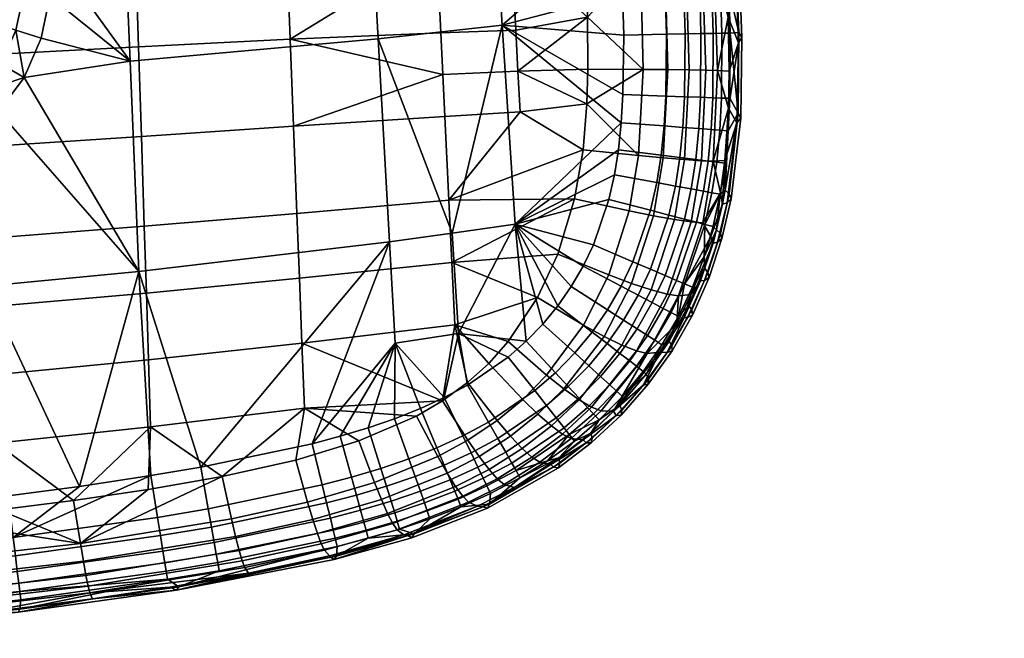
# Model space of a CAD drawing. Header units: millimetres. Extents: x -345 to 345, y -358 to 320.
# Tile 96 of 256: x 132 to 295, y -318 to -216. Entities that reach past the tile are written whole.
import ezdxf

# ---------------------------------------------------------------- set-up
doc = ezdxf.new("R2010")
doc.units = ezdxf.units.MM
doc.header["$MEASUREMENT"] = 0
doc.layers.add('kolecka', color=250, linetype='Continuous')
doc.layers.add('sedak', color=12, linetype='Continuous')

msp = doc.modelspace()

# ---------------------------------------------------------------- meshes
at = {"layer": 'kolecka'}
mesh = msp.add_polyface(dxfattribs=at)
corners = [(294.55, -80.06, 3.52), (294.77, -79.85, 2.44), (294.77, -85.33, 1.9), (294.55, -85.33, 3), (294.55, -75, 5.05), (294.77, -74.57, 4.03), (294.55, -111.81, 24.73), (294.55, -107.78, 15), (294.55, -110.28, 19.67), (294.55, -112.33, 30), (294.55, -111.85, 35.06), (294.55, -100.15, 7.43), (294.55, -90.39, 3.48), (294.55, -95.27, 4.9), (294.55, -104.42, 10.91), (294.55, -90.6, 56.48), (294.55, -70.33, 7.55), (294.55, -107.9, 44.82), (294.55, -110.43, 39.94), (294.55, -104.42, 49.09), (294.55, -100.33, 52.45), (294.55, -95.66, 54.95), (294.55, -85.33, 57), (294.55, -80.27, 56.52), (294.55, -66.24, 10.91), (294.55, -62.76, 15.18), (294.55, -70.51, 52.57), (294.55, -66.24, 49.09), (294.55, -62.88, 45), (294.55, -75.39, 55.1), (24.79, -294.01, 14.57), (24.79, -297.63, 10.13), (24.12, -296.91, 9.41), (24.12, -293.16, 14.01), (24.79, -291.37, 19.65), (24.12, -290.42, 19.28), (25, -292.39, 20.06), (25, -294.93, 15.18), (24.79, -289.89, 24.73), (24.12, -288.9, 24.54), (25, -290.98, 24.94), (24.79, -289.39, 30), (24.12, -288.38, 30), (25, -290.5, 30), (24.79, -289.94, 35.48), (24.12, -288.94, 35.68), (25, -291.02, 35.27), (24.79, -291.53, 40.76), (24.12, -290.59, 41.14), (25, -292.55, 40.33), (24.79, -294.13, 45.61), (24.12, -293.29, 46.18), (25, -295.05, 45), (24.79, -297.63, 49.87), (24.12, -296.91, 50.59), (25, -302.5, 7.55)]
mesh.append_faces([[corners[k] for k in face] for face in [(0, 1, 2, 3), (4, 5, 1, 0), (6, 7, 8, 8), (9, 10, 6, 6), (11, 7, 6, 6), (11, 12, 13, 13), (10, 11, 6, 6), (11, 14, 7, 7), (15, 16, 11, 11), (17, 10, 18, 18), (17, 19, 20, 20), (20, 10, 17, 17), (15, 20, 21, 21), (11, 10, 20, 20), (11, 20, 15, 15), (22, 23, 15, 15), (12, 11, 0, 0), (16, 0, 11, 11), (0, 16, 4, 4), (16, 15, 23, 23), (24, 16, 25, 25), (26, 27, 28, 28), (26, 23, 29, 29), (16, 23, 26, 26), (16, 26, 28, 28), (3, 12, 0, 0), (30, 31, 32, 33), (34, 30, 33, 35), (36, 37, 30, 34), (38, 34, 35, 39), (40, 36, 34, 38), (41, 38, 39, 42), (43, 40, 38, 41), (44, 41, 42, 45), (46, 43, 41, 44), (47, 44, 45, 48), (49, 46, 44, 47), (50, 47, 48, 51), (52, 49, 47, 50), (53, 50, 51, 54), (55, 37, 40, 40), (37, 36, 40, 40), (55, 40, 46, 46), (46, 49, 52, 52), (46, 40, 43, 43)]])
at = {"layer": 'sedak'}
mesh = msp.add_polyface(dxfattribs=at)
corners = [(129.24, -202.6, 377.34), (133.21, -202.54, 376.59), (133.2, -205, 376.65), (129.24, -205, 377.4), (125.61, -202.65, 378.67), (125.61, -205.01, 378.72), (129.18, -169.62, 376.92), (133.17, -169.63, 376.15), (125.54, -169.62, 378.27), (122.25, -169.62, 380.23), (122.31, -202.71, 380.58), (119.29, -169.61, 382.77), (119.36, -202.77, 383.07), (116.68, -169.61, 385.92), (116.74, -202.83, 386.13), (129.2, -136.48, 376.85), (133.18, -136.48, 376.09), (125.56, -136.49, 378.21), (122.27, -136.5, 380.17), (119.31, -136.5, 382.73), (116.7, -136.51, 385.88), (137.51, -202.49, 376.42), (137.5, -205, 376.48), (137.5, -186.15, 376.14), (137.5, -169.63, 375.99), (137.5, -153.04, 375.93), (112.5, -186.19, 394), (112.5, -202.96, 394), (112.5, -153.07, 394), (149.89, -161.15, 482.85), (125.02, -161.18, 481.94), (125.79, -191.46, 483.83), (150.81, -190.78, 484.7), (174.57, -161.64, 484.02), (175.68, -190.4, 485.82), (201.01, -204.29, 487.85), (200.35, -190.48, 487.03), (199.69, -176.67, 486.17), (199.02, -162.85, 485.3), (173.46, -132.88, 482.22), (198.36, -149.04, 484.44), (189.42, -185.47, 378.62), (191.31, -219.08, 379.02), (150.33, -222.8, 377.33), (148.87, -188.01, 376.53), (187.52, -151.84, 378.5), (147.41, -153.21, 376.27)]
mesh.append_faces([[corners[k] for k in face] for face in [(0, 1, 2, 3), (4, 0, 3, 5), (6, 7, 1, 0), (8, 6, 0, 4), (9, 8, 4, 10), (11, 9, 10, 12), (13, 11, 12, 14), (15, 16, 7, 6), (17, 15, 6, 8), (18, 17, 8, 9), (19, 18, 9, 11), (20, 19, 11, 13), (21, 22, 2, 1), (1, 23, 21, 21), (7, 24, 23, 23), (7, 25, 24, 24), (7, 16, 25, 25), (7, 23, 1, 1), (26, 14, 27, 27), (13, 28, 20, 20), (13, 14, 26, 26), (29, 30, 31, 32), (33, 29, 32, 34), (35, 36, 34, 34), (37, 38, 33, 33), (33, 34, 37, 37), (39, 33, 40, 40), (41, 42, 43, 44), (45, 41, 44, 46), (44, 22, 21, 21), (23, 44, 21, 21), (23, 24, 44, 44), (46, 24, 25, 25), (44, 24, 46, 46)]])
mesh = msp.add_polyface(dxfattribs=at)
corners = [(234.66, -206.1, 486.34), (225.6, -206.51, 487.76), (225.92, -215.53, 488.16), (176.79, -219.16, 487.29), (201.68, -218.11, 488.43), (201.01, -204.29, 487.85), (175.68, -190.4, 485.82), (200.35, -190.48, 487.03), (199.69, -176.67, 486.17), (212.59, -190.71, 487.24), (213.32, -204.19, 488.04), (214.05, -217.67, 488.61), (211.86, -177.24, 486.4), (225.03, -196.21, 487.17), (224.03, -181.71, 486.27), (209.72, -183.95, 380.3), (211.83, -216.86, 380.49), (191.31, -219.08, 379.02), (189.42, -185.47, 378.62), (231.88, -218.47, 382.47), (231.71, -211.6, 382.48), (231.16, -200.13, 382.49), (230.5, -189.51, 382.49), (229.77, -178.91, 382.49), (228.83, -165.74, 382.48), (243.83, -199.34, 387.28), (242.38, -177.99, 387.29), (244.38, -177.84, 389.89), (245.84, -199.21, 389.89), (241.24, -199.5, 385.26), (239.8, -178.17, 385.27), (238.16, -199.69, 383.85), (236.74, -178.4, 383.86), (241.83, -211.18, 385.23), (244.44, -211.08, 387.25), (238.74, -211.31, 383.82), (240.48, -180.88, 480.66), (242.13, -205.92, 482.16), (244.85, -205.94, 478.89), (243.19, -180.89, 477.41), (237.06, -180.97, 483.15), (238.69, -205.98, 484.65), (233.04, -181.15, 484.84)]
mesh.append_faces([[corners[k] for k in face] for face in [(0, 1, 2, 2), (3, 4, 5, 5), (6, 7, 8, 8), (9, 7, 5, 10), (10, 5, 4, 11), (12, 8, 7, 9), (10, 13, 9, 9), (14, 12, 9, 9), (2, 10, 11, 11), (13, 10, 1, 1), (9, 13, 14, 14), (2, 1, 10, 10), (15, 16, 17, 18), (19, 16, 20, 20), (20, 16, 21, 21), (15, 21, 16, 16), (22, 21, 15, 15), (15, 23, 22, 22), (15, 24, 23, 23), (25, 26, 27, 28), (29, 30, 26, 25), (31, 32, 30, 29), (33, 29, 25, 34), (35, 31, 29, 33), (32, 31, 22, 23), (20, 31, 35, 35), (31, 20, 21, 21), (23, 24, 32, 32), (21, 22, 31, 31), (36, 37, 38, 39), (40, 41, 37, 36), (42, 0, 41, 40), (0, 42, 14, 13), (13, 1, 0, 0)]])
mesh = msp.add_polyface(dxfattribs=at)
corners = [(246.78, -206.04, 474.99), (249.13, -215.52, 466.39), (248.73, -206.4, 466.05), (245.84, -199.21, 389.89), (244.38, -177.84, 389.89), (245.78, -177.73, 392.97), (247.25, -199.12, 392.98), (246.46, -210.99, 389.87), (247.88, -210.94, 392.97), (244.44, -211.08, 387.25), (243.83, -199.34, 387.28), (246.68, -218.19, 389.84), (248.11, -218.17, 392.95), (244.65, -218.22, 387.22), (248.64, -199.04, 400), (247.92, -188.29, 399.99), (247.16, -177.63, 399.97), (249.27, -210.89, 400), (249.5, -218.15, 400), (250.89, -205.65, 432.54), (251.4, -218.88, 432.91), (250.91, -218.05, 415.96), (250.37, -204.8, 415.71), (250.36, -206.57, 449.37), (250.84, -219.74, 449.86), (250.07, -192.48, 432.17), (249.53, -191.59, 415.46), (249.55, -193.44, 448.88), (249.13, -179.34, 431.8), (248.59, -178.41, 415.21), (248.61, -180.34, 448.39), (248.1, -196.03, 465.5), (247.09, -181.4, 464.62), (246.13, -168.32, 463.83), (243.19, -180.89, 477.41), (244.85, -205.94, 478.89), (245.12, -180.99, 473.53)]
mesh.append_faces([[corners[k] for k in face] for face in [(0, 1, 2, 2), (3, 4, 5, 6), (7, 3, 6, 8), (9, 10, 3, 7), (11, 7, 8, 12), (13, 9, 7, 11), (14, 6, 15, 15), (15, 5, 16, 16), (6, 14, 17, 17), (18, 12, 8, 17), (6, 5, 15, 15), (17, 8, 6, 6), (19, 20, 21, 22), (23, 24, 20, 19), (25, 19, 22, 26), (27, 23, 19, 25), (28, 25, 26, 29), (30, 27, 25, 28), (17, 14, 22, 22), (16, 26, 15, 15), (14, 15, 26, 26), (17, 22, 21, 21), (16, 29, 26, 26), (26, 22, 14, 14), (27, 31, 23, 23), (30, 32, 27, 27), (31, 27, 32, 32), (30, 33, 32, 32), (23, 31, 2, 2), (2, 1, 23, 23), (34, 35, 0, 36), (0, 2, 31, 31), (36, 31, 32, 32), (0, 31, 36, 36)]])
mesh = msp.add_polyface(dxfattribs=at)
corners = [(125.57, -221.17, 377.81), (129.05, -223.26, 377.11), (125.47, -227.97, 377.24), (122.59, -225.09, 377.9), (127.67, -216.37, 377.68), (131.47, -217.66, 376.97), (128.87, -210.89, 377.54), (132.8, -211.48, 376.81), (125.28, -210.29, 378.85), (124.2, -215.1, 378.97), (129.24, -205, 377.4), (133.2, -205, 376.65), (125.61, -205.01, 378.72), (137.5, -205, 376.48), (137.07, -212.05, 376.65), (135.62, -218.97, 376.82), (132.85, -225.46, 377), (128.58, -231.07, 377.15), (152.67, -250.04, 485.77), (127.33, -252.02, 484.97), (127.62, -263.3, 483.91), (153.02, -261.09, 484.68), (152.21, -235.23, 486.37), (126.94, -236.88, 485.55), (151.74, -220.41, 486.22), (126.56, -221.74, 485.39), (150.81, -190.78, 484.7), (125.79, -191.46, 483.83), (177.9, -247.92, 486.77), (178.31, -258.64, 485.67), (177.34, -233.54, 487.4), (176.79, -219.16, 487.29), (175.68, -190.4, 485.82), (203.01, -245.73, 487.87), (203.5, -256.03, 486.75), (202.34, -231.92, 488.52), (202.01, -225.01, 488.55), (201.68, -218.11, 488.43), (201.01, -204.29, 487.85), (191.31, -219.08, 379.02), (193.2, -252.63, 380.09), (151.79, -257.53, 379.1), (150.33, -222.8, 377.33), (126.44, -259.93, 378.84), (122.96, -235.34, 377.26), (148.87, -188.01, 376.53)]
mesh.append_faces([[corners[k] for k in face] for face in [(0, 1, 2, 3), (4, 5, 1, 0), (6, 7, 5, 4), (8, 6, 4, 9), (10, 11, 7, 6), (12, 10, 6, 8), (13, 14, 7, 11), (14, 15, 5, 7), (2, 1, 16, 16), (5, 16, 1, 1), (2, 16, 17, 17), (15, 16, 5, 5), (18, 19, 20, 21), (22, 23, 19, 18), (24, 25, 23, 22), (26, 27, 25, 24), (28, 18, 21, 29), (30, 22, 18, 28), (31, 24, 22, 30), (32, 26, 24, 31), (33, 28, 29, 34), (35, 30, 28, 33), (36, 37, 31, 31), (31, 30, 36, 36), (32, 31, 38, 38), (39, 40, 41, 42), (43, 44, 17, 17), (17, 16, 41, 41), (41, 43, 17, 17), (14, 42, 15, 15), (15, 42, 16, 16), (42, 14, 13, 13), (16, 42, 41, 41), (13, 45, 42, 42)]])
mesh = msp.add_polyface(dxfattribs=at)
corners = [(234.33, -238.38, 486.93), (225.78, -229.84, 488.39), (225.16, -237.44, 488.23), (235.11, -224.16, 487.02), (225.97, -224.13, 488.37), (225.92, -215.53, 488.16), (234.66, -206.1, 486.34), (177.34, -233.54, 487.4), (202.34, -231.92, 488.52), (202.01, -225.01, 488.55), (214.05, -217.67, 488.61), (201.68, -218.11, 488.43), (214.41, -224.41, 488.73), (214.78, -231.14, 488.7), (203.01, -245.73, 487.87), (203.57, -251.21, 380.59), (193.2, -252.63, 380.09), (191.31, -219.08, 379.02), (211.83, -216.86, 380.49), (231.48, -232.96, 382.44), (213.95, -249.71, 381.22), (231.76, -228.3, 382.45), (231.88, -218.47, 382.47), (238.93, -218.33, 383.8), (238.74, -211.31, 383.82), (241.83, -211.18, 385.23), (242.03, -218.27, 385.2), (238.83, -228.55, 383.76), (241.95, -228.65, 385.16), (238.55, -233.49, 383.75), (241.66, -233.72, 385.14), (241.16, -238.7, 385.14), (244.29, -233.91, 387.17), (243.78, -239.03, 387.17), (238.05, -238.32, 383.74), (231.71, -211.6, 382.48), (231.02, -237.44, 382.44), (239.2, -224.18, 485.33), (238.43, -238.76, 485.24), (241.95, -239.05, 482.7), (242.68, -224.22, 482.81), (238.69, -205.98, 484.65), (242.13, -205.92, 482.16)]
mesh.append_faces([[corners[k] for k in face] for face in [(0, 1, 2, 2), (1, 3, 4, 4), (4, 3, 5, 5), (6, 5, 3, 3), (0, 3, 1, 1), (7, 8, 9, 9), (10, 11, 9, 12), (12, 9, 8, 13), (14, 13, 8, 8), (13, 1, 12, 12), (12, 5, 10, 10), (14, 2, 13, 13), (2, 1, 13, 13), (4, 12, 1, 1), (12, 4, 5, 5), (15, 16, 17, 17), (17, 18, 15, 15), (18, 19, 20, 20), (21, 19, 18, 18), (21, 18, 22, 22), (23, 24, 25, 26), (27, 23, 26, 28), (29, 27, 28, 30), (31, 30, 32, 33), (34, 29, 30, 31), (23, 22, 35, 24), (21, 27, 29, 19), (22, 23, 27, 21), (34, 36, 19, 29), (37, 38, 39, 40), (3, 0, 38, 37), (41, 37, 40, 42), (6, 3, 37, 41)]])
mesh = msp.add_polyface(dxfattribs=at)
corners = [(249.13, -215.52, 466.39), (247.38, -224.31, 475.56), (249.3, -224.42, 466.53), (249.19, -230.54, 466.5), (246.68, -239.3, 475.38), (248.6, -239.17, 466.28), (246.78, -206.04, 474.99), (242.03, -218.27, 385.2), (241.83, -211.18, 385.23), (244.44, -211.08, 387.25), (244.65, -218.22, 387.22), (246.62, -228.82, 389.81), (246.68, -218.19, 389.84), (248.11, -218.17, 392.95), (248.05, -228.87, 392.92), (244.58, -228.75, 387.19), (241.95, -228.65, 385.16), (246.34, -234.06, 389.8), (247.77, -234.17, 392.92), (244.29, -233.91, 387.17), (241.66, -233.72, 385.14), (245.82, -239.28, 389.8), (247.25, -239.46, 392.92), (243.78, -239.03, 387.17), (248.63, -239.62, 400), (249.16, -234.27, 399.99), (249.44, -228.92, 399.99), (249.5, -218.15, 400), (251.4, -218.88, 432.91), (251.21, -232.19, 433.28), (250.77, -231.37, 416.21), (250.91, -218.05, 415.96), (250.84, -219.74, 449.86), (250.59, -232.96, 450.36), (248.64, -244.1, 406.34), (249.27, -210.89, 400), (248.21, -246.42, 459.59), (250.36, -206.57, 449.37), (245.43, -224.26, 479.51), (244.72, -239.23, 479.37), (242.68, -224.22, 482.81), (241.95, -239.05, 482.7), (244.85, -205.94, 478.89), (242.13, -205.92, 482.16)]
mesh.append_faces([[corners[k] for k in face] for face in [(0, 1, 2, 2), (3, 4, 5, 5), (1, 3, 2, 2), (1, 4, 3, 3), (6, 1, 0, 0), (7, 8, 9, 10), (11, 12, 13, 14), (15, 10, 12, 11), (16, 7, 10, 15), (17, 11, 14, 18), (19, 15, 11, 17), (20, 16, 15, 19), (21, 17, 18, 22), (23, 19, 17, 21), (24, 22, 18, 25), (25, 18, 14, 26), (26, 14, 13, 27), (28, 29, 30, 31), (32, 33, 29, 28), (30, 34, 25, 25), (26, 27, 30, 30), (30, 25, 26, 26), (27, 35, 31, 31), (5, 36, 33, 33), (32, 3, 33, 33), (37, 0, 32, 32), (31, 30, 27, 27), (32, 2, 3, 3), (2, 32, 0, 0), (33, 3, 5, 5), (38, 39, 4, 1), (40, 41, 39, 38), (42, 38, 1, 6), (43, 40, 38, 42)]])
mesh = msp.add_polyface(dxfattribs=at)
corners = [(223.77, -245.55, 487.8), (203.01, -245.73, 487.87), (203.5, -256.03, 486.75), (204, -266.33, 484.95), (217.65, -261.85, 485.78), (209.58, -272.7, 483.4), (206.09, -275.87, 482.54), (212.79, -269.11, 484.29), (220.98, -254.69, 486.88), (225.16, -237.44, 488.23), (204.57, -267.77, 381.62), (203.57, -251.21, 380.59), (213.95, -249.71, 381.22), (194.14, -269.36, 381.21), (193.2, -252.63, 380.09), (211.83, -216.86, 380.49), (202.24, -278.35, 382.42), (206.05, -276.3, 382.44), (218.54, -266.21, 382.46), (215.77, -269.06, 382.46), (221.01, -263.21, 382.46), (212.79, -271.66, 382.45), (225.19, -256.64, 382.45), (223.23, -260.02, 382.45), (226.88, -253.11, 382.45), (229.44, -245.64, 382.45), (230.36, -241.56, 382.44), (231.02, -237.44, 382.44), (231.48, -232.96, 382.44), (223.79, -270.99, 383.76), (226.65, -267.54, 383.75), (229.13, -269.44, 385.15), (226.1, -273.09, 385.16), (229.22, -263.86, 383.75), (231.48, -259.96, 383.74), (220.6, -274.24, 383.77), (225.23, -266.38, 484.01), (219.15, -274.65, 482.13), (222.01, -276.93, 480.26), (228.64, -268.24, 482.22), (229.4, -258.1, 485.38), (232.77, -247.52, 486.47)]
mesh.append_faces([[corners[k] for k in face] for face in [(0, 1, 2, 2), (2, 3, 4, 4), (5, 3, 6, 6), (3, 7, 4, 4), (2, 8, 0, 0), (8, 2, 4, 4), (0, 9, 1, 1), (3, 5, 7, 7), (10, 11, 12, 12), (11, 10, 13, 14), (15, 12, 11, 11), (10, 16, 13, 13), (17, 16, 10, 10), (18, 19, 12, 12), (20, 18, 12, 12), (10, 19, 21, 21), (12, 22, 23, 23), (22, 12, 24, 24), (23, 20, 12, 12), (21, 17, 10, 10), (24, 12, 25, 25), (26, 25, 12, 12), (26, 12, 27, 27), (10, 12, 19, 19), (28, 27, 12, 12), (29, 30, 31, 32), (33, 23, 22, 34), (35, 19, 18, 29), (29, 18, 20, 30), (23, 33, 30, 20), (36, 37, 38, 39), (36, 4, 7, 37), (40, 8, 4, 36), (8, 40, 41, 0)]])
mesh = msp.add_polyface(dxfattribs=at)
corners = [(247.86, -244.54, 466.04), (244.97, -249.48, 474.87), (246.3, -251.76, 465.62), (248.6, -239.17, 466.28), (246.68, -239.3, 475.38), (240.95, -261.57, 473.83), (245.05, -244.26, 389.8), (245.82, -239.28, 389.8), (247.25, -239.46, 392.92), (246.47, -244.52, 392.92), (243.03, -243.89, 387.16), (243.78, -239.03, 387.17), (240.42, -243.41, 385.13), (241.16, -238.7, 385.14), (243.92, -249.38, 389.8), (245.31, -249.74, 392.92), (241.92, -248.86, 387.16), (239.36, -248.2, 385.13), (246.67, -250.08, 400.02), (247.84, -244.77, 400.01), (245.16, -255.13, 400.02), (248.63, -239.62, 400), (241.95, -259.59, 392.93), (249.66, -245.52, 433.65), (248.12, -252.1, 433.82), (247.85, -251.25, 416.57), (249.32, -244.68, 416.45), (248.96, -246.17, 450.84), (247.38, -252.66, 451.08), (251.21, -232.19, 433.28), (250.77, -231.37, 416.21), (250.59, -232.96, 450.36), (247.22, -250.62, 406.36), (248.64, -244.1, 406.34), (249.16, -234.27, 399.99), (248.21, -246.42, 459.59), (246.68, -252.83, 459.16), (244.72, -239.23, 479.37), (243.01, -249.32, 478.87), (241.95, -239.05, 482.7), (240.27, -248.94, 482.22), (238.43, -238.76, 485.24), (236.81, -248.33, 484.77)]
mesh.append_faces([[corners[k] for k in face] for face in [(0, 1, 2, 2), (3, 4, 0, 0), (1, 5, 2, 2), (4, 1, 0, 0), (6, 7, 8, 9), (10, 11, 7, 6), (12, 13, 11, 10), (14, 6, 9, 15), (16, 10, 6, 14), (17, 12, 10, 16), (18, 15, 19, 19), (20, 15, 18, 18), (8, 21, 19, 9), (9, 19, 15, 15), (20, 22, 15, 15), (23, 24, 25, 26), (27, 28, 24, 23), (29, 23, 26, 30), (31, 27, 23, 29), (19, 32, 18, 18), (20, 18, 32, 32), (33, 19, 21, 21), (33, 21, 34, 34), (25, 32, 33, 26), (33, 30, 26, 26), (33, 32, 19, 19), (27, 35, 36, 28), (27, 31, 35, 35), (2, 36, 35, 35), (0, 35, 3, 3), (35, 0, 2, 2), (37, 38, 1, 4), (39, 40, 38, 37), (41, 42, 40, 39)]])
mesh = msp.add_polyface(dxfattribs=at)
corners = [(235.78, -271.09, 472.56), (237.88, -270.88, 463.81), (240.64, -266.17, 464.36), (237.34, -242.85, 383.74), (238.05, -238.32, 383.74), (241.16, -238.7, 385.14), (240.42, -243.41, 385.13), (236.32, -247.42, 383.73), (239.36, -248.2, 385.13), (236.29, -257.16, 385.13), (241.92, -248.86, 387.16), (238.73, -258.21, 387.17), (233.41, -255.92, 383.74), (236.6, -262.67, 387.17), (240.63, -259.03, 389.8), (238.42, -263.63, 389.81), (234.25, -261.43, 385.14), (231.48, -259.96, 383.74), (235.82, -268.09, 389.81), (239.7, -264.31, 392.93), (237.03, -268.87, 392.94), (234.09, -266.98, 387.18), (231.85, -265.55, 385.14), (229.22, -263.86, 383.75), (232.87, -272.31, 389.82), (234.01, -273.18, 392.94), (231.23, -271.06, 387.19), (229.13, -269.44, 385.15), (226.65, -267.54, 383.75), (226.1, -273.09, 385.16), (228.06, -274.87, 387.2), (238.21, -269.62, 400.03), (240.93, -264.96, 400.03), (235.11, -274.03, 400.04), (231.02, -237.44, 382.44), (230.36, -241.56, 382.44), (229.44, -245.64, 382.45), (226.88, -253.11, 382.45), (225.19, -256.64, 382.45), (239.39, -269.01, 406.45), (235.98, -275.32, 417), (235.6, -274.51, 406.47), (239.85, -269.78, 416.91), (239.05, -261.26, 477.77), (233.99, -270.63, 476.41), (240.95, -261.57, 473.83), (236.44, -260.57, 481.09), (231.6, -269.68, 479.67), (233.18, -259.5, 483.65), (228.64, -268.24, 482.22), (229.4, -258.1, 485.38), (225.23, -266.38, 484.01), (236.81, -248.33, 484.77), (240.27, -248.94, 482.22), (232.77, -247.52, 486.47), (234.33, -238.38, 486.93), (238.43, -238.76, 485.24), (225.16, -237.44, 488.23), (223.77, -245.55, 487.8)]
mesh.append_faces([[corners[k] for k in face] for face in [(0, 1, 2, 2), (3, 4, 5, 6), (7, 3, 6, 8), (9, 8, 10, 11), (12, 7, 8, 9), (13, 11, 14, 15), (16, 9, 11, 13), (17, 12, 9, 16), (18, 15, 19, 20), (21, 13, 15, 18), (22, 16, 13, 21), (23, 17, 16, 22), (24, 18, 20, 25), (26, 21, 18, 24), (27, 22, 21, 26), (28, 23, 22, 27), (29, 27, 26, 30), (31, 20, 19, 32), (33, 25, 20, 31), (34, 4, 3, 35), (36, 7, 12, 37), (17, 38, 37, 12), (7, 36, 35, 3), (32, 39, 31, 31), (40, 41, 39, 42), (39, 41, 31, 31), (43, 44, 0, 45), (46, 47, 44, 43), (48, 49, 47, 46), (50, 51, 49, 48), (52, 48, 46, 53), (54, 50, 48, 52), (55, 54, 52, 56), (55, 57, 58, 54)]])
mesh = msp.add_polyface(dxfattribs=at)
corners = [(242.99, -261.3, 464.86), (246.3, -251.76, 465.62), (240.95, -261.57, 473.83), (240.64, -266.17, 464.36), (235.78, -271.09, 472.56), (240.63, -259.03, 389.8), (243.92, -249.38, 389.8), (245.31, -249.74, 392.92), (241.95, -259.59, 392.93), (238.73, -258.21, 387.17), (241.92, -248.86, 387.16), (238.42, -263.63, 389.81), (239.7, -264.31, 392.93), (243.24, -260.14, 400.03), (245.16, -255.13, 400.02), (240.93, -264.96, 400.03), (243.25, -264.72, 434.16), (239.89, -270.62, 434.32), (239.85, -269.78, 416.91), (243.13, -263.87, 416.8), (242.43, -265.1, 451.53), (239.06, -270.89, 451.74), (245.99, -258.52, 434), (245.8, -257.67, 416.69), (245.21, -259, 451.31), (248.12, -252.1, 433.82), (247.85, -251.25, 416.57), (247.38, -252.66, 451.08), (242.61, -263.14, 406.42), (245.22, -256.99, 406.39), (239.39, -269.01, 406.45), (247.22, -250.62, 406.36), (241.89, -265.12, 458.06), (244.58, -259.08, 458.64), (246.68, -252.83, 459.16), (237.88, -270.88, 463.81), (243.01, -249.32, 478.87), (239.05, -261.26, 477.77), (244.97, -249.48, 474.87), (240.27, -248.94, 482.22), (236.44, -260.57, 481.09)]
mesh.append_faces([[corners[k] for k in face] for face in [(0, 1, 2, 2), (0, 2, 3, 3), (4, 3, 2, 2), (5, 6, 7, 8), (9, 10, 6, 5), (11, 5, 8, 12), (13, 8, 14, 14), (8, 13, 15, 15), (15, 12, 8, 8), (16, 17, 18, 19), (20, 21, 17, 16), (22, 16, 19, 23), (24, 20, 16, 22), (25, 22, 23, 26), (27, 24, 22, 25), (28, 15, 13, 13), (13, 14, 29, 29), (28, 30, 15, 15), (18, 30, 28, 19), (29, 23, 19, 28), (28, 13, 29, 29), (31, 26, 23, 29), (14, 31, 29, 29), (32, 20, 24, 33), (32, 21, 20, 20), (33, 24, 27, 34), (0, 32, 33, 33), (0, 33, 34, 34), (32, 35, 21, 21), (3, 32, 0, 0), (1, 0, 34, 34), (32, 3, 35, 35), (36, 37, 2, 38), (39, 40, 37, 36)]])
mesh = msp.add_polyface(dxfattribs=at)
corners = [(124.72, -314.06, 453.96), (104.73, -316.11, 453.42), (105.55, -316.61, 435.33), (131.83, -313.83, 435.29), (127.9, -274.59, 482.15), (102.39, -276.67, 481.57), (102.62, -288.13, 479), (128.19, -285.87, 479.57), (127.62, -263.3, 483.91), (102.16, -265.21, 483.31), (127.33, -252.02, 484.97), (101.93, -253.75, 484.37), (77.01, -289.92, 478.58), (89.76, -300.63, 475.24), (102.76, -299.59, 475.47), (115.73, -298.36, 475.76), (126.44, -259.93, 378.84), (130.16, -294.58, 382.42), (110.77, -296.73, 382.43), (91.34, -298.43, 382.43), (101.11, -261.89, 378.72), (92.46, -312.94, 389.9), (131.94, -309.03, 389.89), (132.11, -310.4, 392.96), (92.56, -314.32, 392.98), (92.3, -310.96, 387.3), (131.7, -307.06, 387.29), (92.11, -308.41, 385.28), (131.38, -304.51, 385.26), (91.87, -305.37, 383.86), (131.01, -301.48, 383.84), (132.28, -311.74, 399.94), (112.47, -313.92, 399.96), (92.67, -315.66, 399.96), (105.78, -316.09, 417.57), (132.12, -313.29, 417.55), (79.38, -318.12, 417.58), (91.41, -317.23, 453.15), (143.4, -309.5, 465.83), (104.3, -314, 464.71), (104.48, -315.16, 461.26), (143.69, -310.63, 462.41), (143.04, -307.76, 468.81), (104.07, -312.23, 467.72), (142.62, -305.4, 471.32), (103.8, -309.82, 470.25), (142.12, -302.45, 473.38), (103.48, -306.82, 472.33)]
mesh.append_faces([[corners[k] for k in face] for face in [(0, 1, 2, 3), (4, 5, 6, 7), (8, 9, 5, 4), (10, 11, 9, 8), (12, 13, 6, 6), (14, 15, 6, 6), (7, 6, 15, 15), (13, 14, 6, 6), (16, 17, 18, 18), (18, 19, 20, 20), (18, 20, 16, 16), (21, 22, 23, 24), (25, 26, 22, 21), (27, 28, 26, 25), (29, 30, 28, 27), (23, 31, 32, 32), (24, 32, 33, 33), (23, 32, 24, 24), (30, 29, 19, 18), (3, 2, 34, 35), (32, 34, 33, 33), (31, 34, 32, 32), (34, 36, 33, 33), (1, 37, 2, 2), (38, 39, 40, 41), (42, 43, 39, 38), (44, 45, 43, 42), (46, 47, 45, 44), (40, 37, 1, 1), (41, 40, 1, 0), (47, 14, 13, 13), (15, 14, 47, 47), (46, 15, 47, 47)]])
mesh = msp.add_polyface(dxfattribs=at)
corners = [(178.72, -269.36, 483.88), (153.37, -272.13, 482.91), (153.71, -283.18, 480.32), (179.14, -280.08, 481.27), (178.31, -258.64, 485.67), (153.02, -261.09, 484.68), (203.5, -256.03, 486.75), (204, -266.33, 484.95), (153.29, -293.52, 477.03), (165.57, -291.38, 477.66), (177.7, -288.67, 478.5), (188.14, -285.51, 479.54), (197.64, -281.41, 480.87), (201.97, -278.88, 481.66), (180.4, -285.97, 382.35), (194.14, -269.36, 381.21), (185.05, -284.74, 382.35), (189.67, -283.34, 382.37), (162.04, -289.85, 382.36), (193.2, -252.63, 380.09), (151.79, -257.53, 379.1), (188.41, -296.97, 387.17), (193.46, -295.48, 387.18), (194.05, -297.41, 389.79), (188.94, -298.92, 389.78), (187.73, -294.47, 385.15), (192.68, -292.99, 385.15), (186.91, -291.5, 383.74), (191.77, -290.05, 383.74), (183.42, -298.29, 387.17), (183.89, -300.24, 389.78), (182.8, -295.77, 385.15), (182.07, -292.78, 383.73), (163.24, -296.73, 383.77), (163.77, -299.74, 385.19), (154.86, -298.14, 383.79), (155.34, -301.16, 385.21), (153.78, -291.25, 382.38), (179.65, -295.62, 475.42), (167.1, -298.39, 474.53), (167.77, -301.3, 472.47), (180.51, -298.5, 473.37), (191.86, -295.21, 474.51), (181.27, -300.8, 470.89), (192.87, -297.48, 472.03), (190.71, -292.37, 476.54), (142.12, -302.45, 473.38)]
mesh.append_faces([[corners[k] for k in face] for face in [(0, 1, 2, 3), (4, 5, 1, 0), (6, 4, 0, 7), (2, 8, 9, 9), (9, 10, 3, 3), (3, 11, 12, 12), (0, 3, 13, 13), (12, 13, 3, 3), (9, 3, 2, 2), (11, 3, 10, 10), (14, 15, 16, 16), (16, 15, 17, 17), (18, 19, 14, 14), (15, 14, 19, 19), (18, 20, 19, 19), (21, 22, 23, 24), (25, 26, 22, 21), (27, 28, 26, 25), (29, 21, 24, 30), (31, 25, 21, 29), (32, 27, 25, 31), (33, 32, 31, 34), (35, 33, 34, 36), (27, 16, 17, 28), (14, 32, 33, 18), (32, 14, 16, 27), (35, 37, 18, 33), (38, 39, 40, 41), (42, 41, 43, 44), (45, 38, 41, 42), (9, 46, 39, 39), (9, 39, 38, 10), (10, 38, 45, 11), (8, 46, 9, 9)]])
mesh = msp.add_polyface(dxfattribs=at)
corners = [(144.12, -311.58, 454.65), (124.72, -314.06, 453.96), (131.83, -313.83, 435.29), (158.02, -310.18, 435.24), (153.37, -272.13, 482.91), (127.9, -274.59, 482.15), (128.19, -285.87, 479.57), (153.71, -283.18, 480.32), (153.02, -261.09, 484.68), (127.62, -263.3, 483.91), (115.73, -298.36, 475.76), (128.67, -296.92, 476.12), (153.29, -293.52, 477.03), (141, -295.34, 476.53), (130.16, -294.58, 382.42), (126.44, -259.93, 378.84), (141.98, -293.02, 382.4), (151.79, -257.53, 379.1), (162.04, -289.85, 382.36), (153.78, -291.25, 382.38), (131.94, -309.03, 389.89), (156.06, -305.67, 389.84), (156.28, -307.04, 392.92), (132.11, -310.4, 392.96), (131.7, -307.06, 387.29), (155.75, -303.7, 387.24), (131.38, -304.51, 385.26), (155.34, -301.16, 385.21), (131.01, -301.48, 383.84), (154.86, -298.14, 383.79), (156.5, -308.37, 399.91), (132.28, -311.74, 399.94), (110.77, -296.73, 382.43), (132.12, -313.29, 417.55), (158.36, -309.63, 417.51), (105.78, -316.09, 417.57), (156.89, -309.66, 455.21), (167.1, -298.39, 474.53), (142.12, -302.45, 473.38), (142.62, -305.4, 471.32), (167.77, -301.3, 472.47), (143.69, -310.63, 462.41), (169.9, -307.38, 455.91)]
mesh.append_faces([[corners[k] for k in face] for face in [(0, 1, 2, 2), (0, 2, 3, 3), (4, 5, 6, 7), (8, 9, 5, 4), (10, 11, 6, 6), (12, 7, 13, 13), (6, 11, 13, 13), (7, 6, 13, 13), (14, 15, 16, 16), (15, 17, 16, 16), (18, 19, 17, 17), (16, 17, 19, 19), (20, 21, 22, 23), (24, 25, 21, 20), (26, 27, 25, 24), (28, 29, 27, 26), (23, 30, 31, 31), (23, 22, 30, 30), (16, 19, 28, 28), (28, 19, 29, 29), (28, 14, 16, 16), (32, 14, 28, 28), (3, 2, 33, 34), (30, 33, 31, 31), (33, 35, 31, 31), (30, 34, 33, 33), (0, 3, 36, 36), (37, 38, 39, 40), (36, 41, 0, 0), (36, 42, 41, 41), (1, 0, 41, 41), (10, 38, 11, 11), (12, 13, 38, 38), (11, 38, 13, 13)]])
mesh = msp.add_polyface(dxfattribs=at)
corners = [(204, -266.33, 484.95), (178.72, -269.36, 483.88), (201.97, -278.88, 481.66), (206.09, -275.87, 482.54), (198.32, -280.15, 382.4), (194.03, -281.85, 382.38), (194.14, -269.36, 381.21), (189.67, -283.34, 382.37), (202.24, -278.35, 382.42), (209.55, -282.42, 383.78), (217.19, -277.21, 383.78), (219.12, -279.65, 385.18), (211.09, -285.12, 385.19), (208.68, -291.67, 389.83), (213.39, -289.17, 389.84), (214.09, -290.41, 392.95), (209.29, -292.95, 392.93), (207.8, -289.84, 387.21), (212.39, -287.4, 387.22), (206.67, -287.48, 385.18), (205.32, -284.69, 383.77), (203.21, -291.93, 387.2), (203.98, -293.8, 389.82), (202.21, -289.51, 385.17), (201.03, -286.65, 383.76), (197.44, -291.38, 385.16), (198.31, -293.84, 387.19), (196.4, -288.47, 383.75), (191.77, -290.05, 383.74), (192.68, -292.99, 385.15), (212.79, -271.66, 382.45), (206.05, -276.3, 382.44), (201.16, -288.09, 478.03), (190.71, -292.37, 476.54), (191.86, -295.21, 474.51), (202.74, -290.86, 476.03), (207.99, -288.09, 476.97), (204.12, -293.06, 473.55), (209.63, -290.23, 474.48), (206.13, -285.4, 478.94), (216.72, -288.21, 472.48), (211, -291.76, 471.45), (212.12, -292.69, 467.95), (218.02, -289.05, 468.91), (215.11, -286.77, 475.54), (213.19, -284.73, 478.04), (210.99, -282.14, 479.98), (215.2, -278.66, 481.03), (217.72, -281.12, 479.12), (197.64, -281.41, 480.87), (188.14, -285.51, 479.54), (209.58, -272.7, 483.4), (219.15, -274.65, 482.13), (212.79, -269.11, 484.29)]
mesh.append_faces([[corners[k] for k in face] for face in [(0, 1, 2, 2), (0, 2, 3, 3), (4, 5, 6, 6), (6, 5, 7, 7), (8, 4, 6, 6), (9, 10, 11, 12), (13, 14, 15, 16), (17, 18, 14, 13), (19, 12, 18, 17), (20, 9, 12, 19), (21, 17, 13, 22), (23, 19, 17, 21), (24, 20, 19, 23), (25, 23, 21, 26), (27, 24, 23, 25), (28, 27, 25, 29), (30, 10, 9, 31), (24, 4, 8, 20), (27, 5, 4, 24), (5, 27, 28, 7), (20, 8, 31, 9), (32, 33, 34, 35), (36, 35, 37, 38), (39, 32, 35, 36), (40, 41, 42, 43), (44, 38, 41, 40), (45, 36, 38, 44), (46, 39, 36, 45), (47, 46, 45, 48), (49, 32, 39, 2), (32, 49, 50, 33), (2, 39, 46, 3), (47, 51, 3, 46), (51, 47, 52, 53)]])
mesh = msp.add_polyface(dxfattribs=at)
corners = [(228.14, -280.57, 470.86), (230.21, -280.58, 462.42), (235.78, -271.09, 472.56), (237.88, -270.88, 463.81), (229.58, -276.26, 389.83), (232.87, -272.31, 389.82), (234.01, -273.18, 392.94), (230.64, -277.22, 392.95), (228.06, -274.87, 387.2), (231.23, -271.06, 387.19), (225.91, -279.97, 389.84), (226.89, -281.02, 392.95), (224.52, -278.47, 387.21), (222.72, -276.53, 385.17), (226.1, -273.09, 385.16), (223.75, -285.54, 400.03), (222.9, -284.45, 392.96), (227.82, -282.04, 400.03), (231.66, -278.16, 400.04), (235.11, -274.03, 400.04), (231.47, -281.24, 434.59), (226.5, -285.85, 434.71), (226.66, -285.07, 417.17), (231.57, -280.43, 417.09), (230.63, -281.31, 452.1), (225.67, -285.83, 452.26), (235.95, -276.14, 434.46), (235.98, -275.32, 417), (235.11, -276.32, 451.93), (239.89, -270.62, 434.32), (239.85, -269.78, 416.91), (239.06, -270.89, 451.74), (226.43, -284.21, 406.49), (235.6, -274.51, 406.47), (231.26, -279.59, 406.48), (238.21, -269.62, 400.03), (225.18, -285.31, 461.59), (233.99, -270.63, 476.41), (226.55, -279.93, 474.57), (231.6, -269.68, 479.67), (224.5, -278.71, 477.74), (228.64, -268.24, 482.22), (222.01, -276.93, 480.26), (223.2, -285.14, 469.86)]
mesh.append_faces([[corners[k] for k in face] for face in [(0, 1, 2, 2), (3, 2, 1, 1), (4, 5, 6, 7), (8, 9, 5, 4), (10, 4, 7, 11), (12, 8, 4, 10), (13, 14, 8, 12), (15, 16, 17, 17), (18, 7, 6, 19), (7, 18, 17, 11), (11, 17, 16, 16), (20, 21, 22, 23), (24, 25, 21, 20), (26, 20, 23, 27), (28, 24, 20, 26), (29, 26, 27, 30), (31, 28, 26, 29), (15, 17, 32, 32), (33, 18, 19, 19), (17, 18, 34, 34), (35, 33, 19, 19), (22, 32, 34, 23), (33, 34, 18, 18), (23, 34, 33, 27), (34, 32, 17, 17), (36, 25, 24, 24), (36, 24, 1, 1), (31, 3, 28, 28), (3, 1, 28, 28), (24, 28, 1, 1), (37, 38, 0, 2), (39, 40, 38, 37), (41, 42, 40, 39), (43, 36, 1, 0)]])
mesh = msp.add_polyface(dxfattribs=at)
corners = [(219.32, -288.78, 400.02), (214.09, -290.41, 392.95), (222.9, -284.45, 392.96), (214.75, -291.62, 400), (220.6, -274.24, 383.77), (223.79, -270.99, 383.76), (226.1, -273.09, 385.16), (222.72, -276.53, 385.17), (222.02, -283.33, 389.84), (225.91, -279.97, 389.84), (226.89, -281.02, 392.95), (220.75, -281.72, 387.21), (224.52, -278.47, 387.21), (219.12, -279.65, 385.18), (217.19, -277.21, 383.78), (213.39, -289.17, 389.84), (212.39, -287.4, 387.22), (211.09, -285.12, 385.19), (223.75, -285.54, 400.03), (212.79, -271.66, 382.45), (215.77, -269.06, 382.46), (221.12, -289.96, 434.81), (209.39, -296.64, 434.97), (209.69, -295.96, 417.34), (221.33, -289.21, 417.24), (226.5, -285.85, 434.71), (226.66, -285.07, 417.17), (225.67, -285.83, 452.26), (220.31, -289.85, 452.39), (221.17, -288.33, 406.49), (226.43, -284.21, 406.49), (219.85, -289.39, 460.79), (213.77, -293.2, 459.96), (208.65, -296.38, 452.6), (225.18, -285.31, 461.59), (221.76, -284.39, 473.5), (216.72, -288.21, 472.48), (218.02, -289.05, 468.91), (223.2, -285.14, 469.86), (219.93, -283.05, 476.61), (215.11, -286.77, 475.54), (217.72, -281.12, 479.12), (213.19, -284.73, 478.04), (226.55, -279.93, 474.57), (228.14, -280.57, 470.86), (224.5, -278.71, 477.74), (222.01, -276.93, 480.26), (219.15, -274.65, 482.13), (215.2, -278.66, 481.03), (212.12, -292.69, 467.95)]
mesh.append_faces([[corners[k] for k in face] for face in [(0, 1, 2, 2), (0, 3, 1, 1), (4, 5, 6, 7), (8, 9, 10, 2), (11, 12, 9, 8), (13, 7, 12, 11), (14, 4, 7, 13), (15, 8, 2, 1), (16, 11, 8, 15), (17, 13, 11, 16), (0, 2, 18, 18), (14, 19, 20, 4), (21, 22, 23, 24), (25, 21, 24, 26), (27, 28, 21, 25), (23, 29, 24, 24), (18, 29, 0, 0), (24, 29, 30, 26), (29, 23, 3, 3), (0, 29, 3, 3), (18, 30, 29, 29), (31, 28, 27, 27), (32, 33, 28, 28), (28, 31, 32, 32), (27, 34, 31, 31), (35, 36, 37, 38), (39, 40, 36, 35), (41, 42, 40, 39), (43, 35, 38, 44), (45, 39, 35, 43), (46, 41, 39, 45), (47, 48, 41, 46), (34, 38, 37, 31), (31, 37, 49, 32)]])
mesh = msp.add_polyface(dxfattribs=at)
corners = [(203.98, -293.8, 389.82), (208.68, -291.67, 389.83), (209.29, -292.95, 392.93), (204.51, -295.11, 392.92), (198.98, -295.74, 389.8), (199.44, -297.08, 392.9), (198.31, -293.84, 387.19), (203.21, -291.93, 387.2), (194.05, -297.41, 389.79), (194.46, -298.75, 392.89), (193.46, -295.48, 387.18), (192.68, -292.99, 385.15), (197.44, -291.38, 385.16), (188.94, -298.92, 389.78), (189.31, -300.27, 392.88), (209.86, -294.2, 399.98), (214.09, -290.41, 392.95), (214.75, -291.62, 400), (205, -296.39, 399.96), (194.84, -300.07, 399.91), (199.87, -298.38, 399.94), (189.65, -301.6, 399.9), (184.06, -305.13, 435.15), (196.9, -301.52, 435.08), (196.22, -301.16, 452.75), (209.39, -296.64, 434.97), (197.25, -300.89, 417.41), (209.69, -295.96, 417.34), (208.65, -296.38, 452.6), (220.31, -289.85, 452.39), (221.12, -289.96, 434.81), (184.42, -304.53, 417.46), (207.71, -296.28, 459.2), (195.55, -301.01, 457.88), (213.77, -293.2, 459.96), (205.3, -294.65, 470.56), (193.73, -299.14, 469.07), (194.44, -300.2, 465.66), (206.26, -295.64, 467.09), (204.12, -293.06, 473.55), (192.87, -297.48, 472.03), (202.74, -290.86, 476.03), (191.86, -295.21, 474.51), (211, -291.76, 471.45), (212.12, -292.69, 467.95), (209.63, -290.23, 474.48)]
mesh.append_faces([[corners[k] for k in face] for face in [(0, 1, 2, 3), (4, 0, 3, 5), (6, 7, 0, 4), (8, 4, 5, 9), (10, 6, 4, 8), (11, 12, 6, 10), (13, 8, 9, 14), (15, 2, 16, 17), (18, 3, 2, 15), (19, 9, 5, 20), (3, 18, 20, 5), (9, 19, 21, 14), (22, 23, 24, 24), (25, 23, 26, 27), (28, 24, 23, 25), (29, 28, 25, 30), (20, 26, 19, 19), (15, 27, 18, 18), (26, 20, 18, 18), (17, 27, 15, 15), (31, 21, 26, 26), (27, 26, 18, 18), (19, 26, 21, 21), (32, 24, 28, 28), (24, 32, 33, 33), (34, 32, 28, 28), (35, 36, 37, 38), (39, 40, 36, 35), (41, 42, 40, 39), (43, 35, 38, 44), (45, 39, 35, 43), (37, 33, 32, 38), (34, 44, 38, 32)]])
mesh = msp.add_polyface(dxfattribs=at)
corners = [(183.89, -300.24, 389.78), (188.94, -298.92, 389.78), (189.31, -300.27, 392.88), (184.22, -301.6, 392.87), (164.57, -304.25, 389.81), (164.82, -305.62, 392.89), (164.22, -302.28, 387.21), (183.42, -298.29, 387.17), (163.77, -299.74, 385.19), (182.8, -295.77, 385.15), (156.06, -305.67, 389.84), (156.28, -307.04, 392.92), (155.75, -303.7, 387.24), (155.34, -301.16, 385.21), (184.53, -302.93, 399.88), (189.65, -301.6, 399.9), (165.06, -306.96, 399.89), (156.5, -308.37, 399.91), (184.06, -305.13, 435.15), (158.02, -310.18, 435.24), (158.36, -309.63, 417.51), (184.42, -304.53, 417.46), (196.9, -301.52, 435.08), (197.25, -300.89, 417.41), (183.45, -304.71, 452.85), (183.28, -304.48, 456.81), (169.9, -307.38, 455.91), (196.22, -301.16, 452.75), (156.89, -309.66, 455.21), (195.55, -301.01, 457.88), (168.87, -305.34, 467.03), (143.4, -309.5, 465.83), (143.69, -310.63, 462.41), (169.28, -306.45, 463.63), (168.37, -303.63, 469.98), (143.04, -307.76, 468.81), (167.77, -301.3, 472.47), (142.62, -305.4, 471.32), (181.92, -302.49, 467.94), (182.45, -303.58, 464.55), (181.27, -300.8, 470.89), (180.51, -298.5, 473.37), (193.73, -299.14, 469.07), (194.44, -300.2, 465.66), (192.87, -297.48, 472.03)]
mesh.append_faces([[corners[k] for k in face] for face in [(0, 1, 2, 3), (4, 0, 3, 5), (6, 7, 0, 4), (8, 9, 7, 6), (10, 4, 5, 11), (12, 6, 4, 10), (13, 8, 6, 12), (14, 3, 2, 15), (3, 14, 16, 5), (5, 16, 17, 11), (18, 19, 20, 21), (22, 18, 21, 23), (16, 14, 20, 20), (16, 20, 17, 17), (15, 21, 14, 14), (14, 21, 20, 20), (18, 24, 19, 19), (25, 26, 24, 24), (24, 18, 27, 27), (26, 28, 19, 19), (19, 24, 26, 26), (27, 29, 25, 25), (24, 27, 25, 25), (30, 31, 32, 33), (34, 35, 31, 30), (36, 37, 35, 34), (38, 30, 33, 39), (40, 34, 30, 38), (41, 36, 34, 40), (42, 38, 39, 43), (44, 40, 38, 42), (25, 39, 33, 26), (39, 25, 29, 43), (26, 33, 32, 32)]])

doc.saveas('drawing.dxf')
